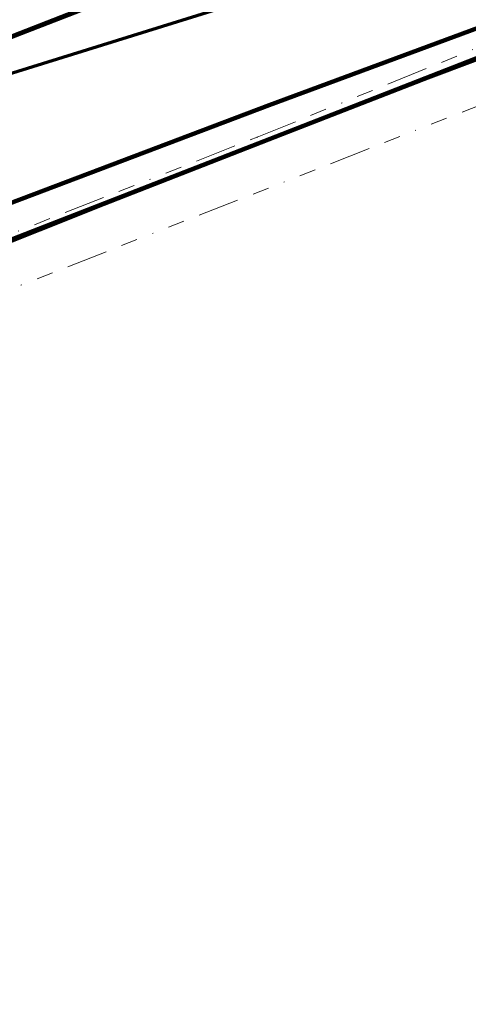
# Model space of a CAD drawing. Header units: metres. Extents: x 242122 to 243107, y 567823 to 568786.
# Tile 30 of 89: x 242381 to 242435, y 568031 to 568150. Entities that reach past the tile are written whole.
import ezdxf
from ezdxf.lldxf.tags import DXFTag

# ---------------------------------------------------------------- set-up
doc = ezdxf.new("R2010")
doc.units = ezdxf.units.M
doc.linetypes.add('RI-OVERIG-SO', pattern=[17, 5, -2, 2, -2, 0, -2, 2, -2])
for name, color, linetype, lineweight in [('B-WA-KL-DATA_KABELBED-G', 90, 'Continuous', 100), ('B-WA-KL-ET_LS-G', 190, 'KL-LS-SO', 18), ('B-WA-KL-ET_LS_KABELBED-G', 190, 'Continuous', 100), ('B-WA-OG-INFO_ORIENTATIEPOLYGOON-GV', 7, 'Continuous', 70), ('B-WE-KL-DATA_COAXKABEL_42_ZIGGO BV-G', 90, 'KL-DATA-SO', 18), ('B-WE-KL-DATA_DUCT_ZIGGO BV-G', 90, 'Continuous', 100), ('B-WE-KL-DATA_KABELBED_KPN BV-G', 90, 'Continuous', 100), ('B-WE-KL-DATA_KABELBED_ZIGGO BV-G', 90, 'Continuous', 100), ('B-WE-KL-ET_LS_400 V_ENEXIS NETBEHEER BV-G', 190, 'KL-LS-SO', 18), ('B-WE-KL-ET_LS_KABELBED_ENEXIS NETBEHEER BV-G', 190, 'Continuous', 100), ('B-WE-KL-WATER_POLYVINYLCHLORIDE PVC_160_WMD DRINKWATER NV-G', 170, 'KL-WATER-SO', 18), ('B-WE-RI-VRIJVERVAL_GEMEENTE TYNAARLO-G', 210, 'RI-OVERIG-SO', 18), ('B-WE-RI-VRIJVERVAL_HULPSTUK_GEMEENTE TYNAARLO-S', 210, 'Continuous', 18)]:
    doc.layers.add(name, color=color, linetype=linetype, lineweight=lineweight)
doc.styles.add('NLCS-ISO', font='NLCS-ISO.ttf')
doc.styles.get("Standard").update_dxf_attribs({"font": 'arial.ttf'})
tags = doc.linetypes.add('KL-DATA-SO', pattern='A,4,-1,[101,NLCS.shx,S=0.5,R=0,X=0,Y=0],-1,4,-1,["D",Standard,S=1,R=0,X=-0.25,Y=-0.5],-1.5', length=12.5).pattern_tags.tags
tags[18] = DXFTag(74, 10)
tags = doc.linetypes.add('KL-LS-SO', pattern='A,4,-1,[103,NLCS.shx,S=0.75,R=0,X=0,Y=0],-1,4,-1,["L",Standard,S=1,R=0,X=0,Y=-0.5],-2', length=13).pattern_tags.tags
tags[18] = DXFTag(74, 10)
doc.linetypes.add('KL-WATER-SO', pattern='A,7,-0.5,[168,NLCS.shx,S=0.75,R=0,X=0.75,Y=0],-2', length=9.5)

# ---------------------------------------------------------------- blocks, each defined once
blk = doc.blocks.new('SRI-HULP_OVERIG-SO')
at = {"color": 0, "linetype": 'ByBlock', "lineweight": 18}
for points in [[(-0.14, 0.14), (0.14, -0.14)], [(0.14, 0.14), (-0.14, -0.14)]]:
    blk.add_lwpolyline(points, dxfattribs=at)
at = {"color": 0, "linetype": 'ByBlock', "lineweight": 18, "style": 'NLCS-ISO', "flags": 1}
for tag, p in [('TYPE', (1.5, 0)), ('OMSCHRIJVING', (1.5, -3)), ('LABEL', (1.5, -1.5))]:
    blk.add_attdef(tag, p, '', height=1, dxfattribs=at)

msp = doc.modelspace()

# ---------------------------------------------------------------- linework, layer by layer
at = {"layer": 'B-WA-KL-DATA_KABELBED-G'}
msp.add_lwpolyline([(242445.957, 568173.559), (242433.726, 568169.226), (242410.387, 568160.019), (242346.584, 568135.079), (242333.024, 568130.296), (242321.705, 568126.673), (242320.36, 568126.158), (242319.547, 568126.484)], dxfattribs=at)
at = {"layer": 'B-WA-KL-ET_LS-G'}
msp.add_lwpolyline([(242343.843, 568132.422), (242343.308, 568133.796), (242369.428, 568143.943), (242387.602, 568151.008), (242419.973, 568163.845), (242419.693, 568164.551)], dxfattribs=at)
at = {"layer": 'B-WA-KL-ET_LS_KABELBED-G'}
msp.add_lwpolyline([(242343.843, 568132.422), (242343.308, 568133.796), (242369.428, 568143.943), (242387.602, 568151.008), (242419.973, 568163.845), (242419.693, 568164.551)], dxfattribs=at)
at = {"layer": 'B-WA-OG-INFO_ORIENTATIEPOLYGOON-GV'}
msp.add_lwpolyline([(242751.967, 568556.271), (242565.688, 568463.851), (242442.85, 568671.226), (242460.056, 568681.418), (242444.987, 568707.443), (242384.409, 568672.369), (242399.477, 568646.343), (242416.686, 568656.536), (242474.782, 568558.454), (242515.844, 568427.317), (242539.317, 568384.982), (242400.498, 568317.023), (242430.516, 568248.248), (242303.944, 568199.794), (242325.606, 568144.321), (242183.26, 568088.734), (242295.105, 568006.717), (242295.17, 568006.649), (242357.548, 568062.526), (242331.727, 568128.648), (242468.882, 568171.376), (242541.371, 568017.685), (242914.445, 568112.908)], dxfattribs=at)
at = {"layer": 'B-WE-KL-DATA_COAXKABEL_42_ZIGGO BV-G'}
msp.add_lwpolyline([(242437.574, 568149.544), (242411.159, 568139.765), (242372.859, 568125.226), (242344.098, 568114.077), (242336.656, 568111.14), (242334.969, 568110.511), (242321.463, 568105.236), (242295.385, 568095.247), (242267.579, 568084.643)], dxfattribs=at)
at = {"layer": 'B-WE-KL-DATA_DUCT_ZIGGO BV-G'}
for points in [[(242231.127, 568075.67), (242231.415, 568076.197), (242237.135, 568075.461), (242242.891, 568075.102), (242248.656, 568075.121), (242254.406, 568075.518), (242293.575, 568088.67), (242324.717, 568102.764), (242333.122, 568105.984), (242375.755, 568121.853), (242447.517, 568149.759), (242450.839, 568158.661), (242456.618, 568160.866), (242458.928, 568162.157), (242465.781, 568164.81), (242482.338, 568127.684), (242483.411, 568124.93), (242490.196, 568127.174)], [(242177.449, 568050.721), (242178.346, 568050.803), (242188.009, 568051.654), (242200.47, 568052.47), (242202.217, 568052.414), (242209.51, 568052.673), (242213.933, 568049.315), (242215.144, 568051.209), (242217.57, 568053.898), (242224.419, 568063.027), (242229.241, 568072.227), (242231.415, 568076.197), (242237.135, 568075.461), (242242.891, 568075.102), (242248.656, 568075.121), (242254.406, 568075.518), (242293.575, 568088.67), (242324.717, 568102.764), (242333.122, 568105.984), (242375.755, 568121.853), (242447.517, 568149.759)], [(242242.263, 568030.298), (242233.715, 568036.278), (242213.933, 568049.315), (242215.144, 568051.209), (242217.57, 568053.898), (242224.419, 568063.027), (242229.241, 568072.227), (242231.415, 568076.197), (242237.135, 568075.461), (242242.891, 568075.102), (242248.656, 568075.121), (242254.406, 568075.518), (242293.575, 568088.67), (242324.717, 568102.764), (242333.122, 568105.984), (242375.755, 568121.853), (242447.517, 568149.759)], [(242254.406, 568075.518), (242293.575, 568088.67), (242324.717, 568102.764), (242333.122, 568105.984), (242375.755, 568121.853), (242447.517, 568149.759)], [(242254.406, 568075.518), (242293.575, 568088.67), (242324.717, 568102.764), (242333.122, 568105.984), (242375.755, 568121.853), (242447.517, 568149.759)], [(242447.517, 568149.759), (242375.755, 568121.853), (242333.122, 568105.984), (242324.717, 568102.764), (242293.575, 568088.67), (242254.406, 568075.518)], [(242254.406, 568075.518), (242293.575, 568088.67), (242324.717, 568102.764), (242333.122, 568105.984), (242375.755, 568121.853), (242447.517, 568149.759)], [(242254.406, 568075.518), (242293.575, 568088.67), (242324.717, 568102.764), (242333.122, 568105.984), (242375.755, 568121.853), (242447.517, 568149.759)], [(242254.406, 568075.518), (242293.575, 568088.67), (242324.717, 568102.764), (242333.122, 568105.984), (242375.755, 568121.853), (242447.517, 568149.759)]]:
    msp.add_lwpolyline(points, dxfattribs=at)
at = {"layer": 'B-WE-KL-DATA_KABELBED_KPN BV-G'}
msp.add_lwpolyline([(242445.957, 568173.559), (242433.726, 568169.226), (242410.387, 568160.019), (242346.584, 568135.079), (242333.024, 568130.296), (242321.705, 568126.673), (242320.36, 568126.158), (242319.547, 568126.484)], dxfattribs=at)
at = {"layer": 'B-WE-KL-DATA_KABELBED_ZIGGO BV-G'}
for points in [[(242344.098, 568114.077), (242372.859, 568125.226), (242411.159, 568139.765), (242437.574, 568149.544), (242449.158, 568154.155)], [(242375.755, 568121.853), (242447.517, 568149.759), (242449.158, 568154.155)]]:
    msp.add_lwpolyline(points, dxfattribs=at)
at = {"layer": 'B-WE-KL-ET_LS_400 V_ENEXIS NETBEHEER BV-G'}
for points in [[(242340.185, 568124.39), (242345.963, 568126.979), (242343.308, 568133.796), (242369.428, 568143.943), (242387.602, 568151.008), (242419.973, 568163.845), (242419.693, 568164.551)], [(242484.205, 568127.902), (242471.457, 568159.618), (242440.438, 568147.073), (242373.737, 568120.987), (242333.106, 568105.942), (242324.701, 568102.71), (242290.484, 568088.68), (242248.167, 568071.733), (242247.159, 568071.691), (242245.342, 568071.774), (242243.286, 568071.93), (242240.181, 568072.21), (242237.637, 568072.543), (242234.812, 568072.979), (242231.987, 568073.623), (242230.045, 568074.277), (242228.114, 568075.045), (242226.297, 568075.97), (242225.165, 568076.655), (242223.358, 568077.984), (242216.732, 568084.402), (242217.21, 568085.835), (242216.807, 568086.87)]]:
    msp.add_lwpolyline(points, dxfattribs=at)
at = {"layer": 'B-WE-KL-ET_LS_KABELBED_ENEXIS NETBEHEER BV-G'}
for points in [[(242340.185, 568124.39), (242345.963, 568126.979), (242343.308, 568133.796), (242369.428, 568143.943), (242387.602, 568151.008), (242419.973, 568163.845), (242419.693, 568164.551)], [(242484.205, 568127.902), (242471.457, 568159.618), (242440.438, 568147.073), (242373.737, 568120.987), (242333.106, 568105.942)]]:
    msp.add_lwpolyline(points, dxfattribs=at)
at = {"layer": 'B-WE-KL-WATER_POLYVINYLCHLORIDE PVC_160_WMD DRINKWATER NV-G'}
msp.add_lwpolyline([(242472.377, 568165.367), (242471.31, 568164.805), (242469.473, 568157.642), (242430.144, 568142.801), (242402.034, 568131.89), (242374.193, 568120.795), (242346.299, 568109.513), (242333.735, 568104.406)], dxfattribs=at)
at = {"layer": 'B-WE-RI-VRIJVERVAL_GEMEENTE TYNAARLO-G'}
for points in [[(242409.714, 568135.865), (242463.659, 568157.793)], [(242354.95, 568107.655), (242441.514, 568141.649)], [(242354.616, 568114.215), (242409.714, 568135.865)]]:
    msp.add_lwpolyline(points, dxfattribs=at)

# ---------------------------------------------------------------- block references
at = {"layer": 'B-WE-RI-VRIJVERVAL_HULPSTUK_GEMEENTE TYNAARLO-S', "xscale": 0.2, "yscale": 0.2, "zscale": 0.2}
msp.add_blockref('SRI-HULP_OVERIG-SO', (242409.714, 568135.865), dxfattribs=at)

doc.saveas('drawing.dxf')
